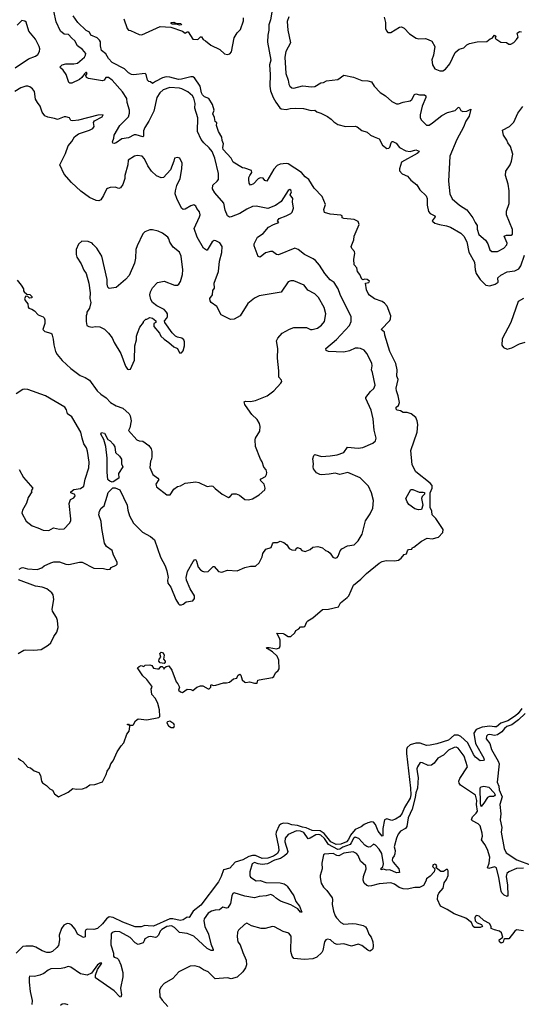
# Model space of a CAD drawing. Extents: x 2220520 to 2384350, y 721165 to 893491.
# Tile 175 of 256: x 2310382 to 2315604, y 818546 to 828785. Entities that reach past the tile are written whole.
import ezdxf

# ---------------------------------------------------------------- set-up
doc = ezdxf.new("R2010")
doc.units = 0

msp = doc.modelspace()

# ---------------------------------------------------------------- linework, layer by layer
at = {"layer": '0CON20XD'}
for points in [[(2313022, 828945), (2312993, 828785), (2312977, 828733), (2312977, 828675), (2312965, 828625), (2312962, 828552), (2312995, 828365), (2312983, 828315), (2312988, 828215), (2312985, 828095), (2312993, 828045), (2313020, 827975), (2313047, 827927), (2313089, 827869), (2313105, 827860), (2313155, 827852), (2313197, 827863), (2313255, 827867), (2313335, 827862), (2313415, 827842), (2313455, 827843), (2313476, 827826), (2313515, 827814), (2313585, 827777), (2313625, 827750), (2313652, 827722), (2313695, 827697), (2313775, 827673), (2313875, 827677), (2313895, 827670), (2313945, 827632), (2313998, 827615), (2314035, 827583), (2314072, 827568), (2314123, 827545), (2314159, 827479), (2314205, 827447), (2314225, 827450), (2314235, 827460), (2314248, 827505), (2314255, 827517), (2314265, 827520), (2314301, 827501), (2314337, 827457), (2314401, 827421), (2314445, 827416), (2314505, 827433), (2314539, 827419), (2314534, 827405), (2314521, 827395), (2314355, 827305), (2314335, 827235), (2314336, 827215), (2314365, 827182), (2314419, 827159), (2314455, 827117), (2314517, 827067), (2314546, 827015), (2314613, 826953), (2314624, 826925), (2314623, 826855), (2314639, 826789), (2314655, 826771), (2314702, 826745), (2314706, 826735), (2314676, 826695), (2314681, 826685), (2314705, 826670), (2314752, 826655), (2314825, 826642), (2314865, 826628), (2314975, 826565), (2315005, 826534), (2315035, 826475), (2315058, 826368), (2315115, 826265), (2315122, 826185), (2315134, 826145), (2315175, 826084), (2315235, 826023), (2315275, 826017), (2315332, 826035), (2315362, 826055), (2315360, 826100), (2315392, 826128), (2315457, 826163), (2315537, 826173), (2315576, 826194), (2315600, 826225), (2315635, 826337)], [(2312896, 826834), (2312845, 826845), (2312805, 826842), (2312748, 826815), (2312675, 826769), (2312585, 826734), (2312565, 826733), (2312546, 826745), (2312521, 826805), (2312507, 826877), (2312412, 826985), (2312390, 827025), (2312392, 827065), (2312439, 827105), (2312453, 827125), (2312452, 827185), (2312412, 827345), (2312385, 827414), (2312355, 827453), (2312299, 827505), (2312270, 827540), (2312232, 827622), (2312235, 827765), (2312205, 827865), (2312207, 827913), (2312195, 827970), (2312180, 827995), (2312132, 828035), (2312071, 828065), (2312045, 828072), (2311945, 828079), (2311875, 828056), (2311841, 828025), (2311810, 827975), (2311778, 827835), (2311725, 827731), (2311683, 827665), (2311671, 827629), (2311670, 827575), (2311665, 827567), (2311595, 827588), (2311572, 827588), (2311515, 827558), (2311445, 827546), (2311385, 827506), (2311365, 827499), (2311353, 827503), (2311349, 827515), (2311363, 827555), (2311366, 827585), (2311426, 827684), (2311513, 827775), (2311526, 827815), (2311526, 827844), (2311501, 827925), (2311496, 827965), (2311453, 828035), (2311345, 828155), (2311305, 828183), (2311278, 828185), (2311263, 828155), (2311245, 828150), (2311098, 828175), (2311076, 828185), (2311072, 828205), (2311083, 828225), (2311078, 828235), (2311070, 828235), (2311055, 828224), (2311030, 828185), (2311004, 828165), (2310925, 828127), (2310905, 828126), (2310893, 828133), (2310865, 828215), (2310835, 828262), (2310806, 828285), (2310802, 828295), (2310825, 828316), (2310862, 828328), (2310945, 828325), (2310985, 828335), (2311056, 828395), (2311068, 828415), (2311071, 828435), (2311035, 828475), (2310984, 828515), (2310955, 828564), (2310923, 828595), (2310891, 828631), (2310845, 828634), (2310806, 828666), (2310763, 828763), (2310736, 828875)], [(2312027, 821877), (2312044, 821845), (2312035, 821812), (2312055, 821794), (2312075, 821790), (2312125, 821822), (2312162, 821818), (2312185, 821808), (2312227, 821843), (2312265, 821859), (2312289, 821859), (2312345, 821828), (2312355, 821828), (2312372, 821845), (2312370, 821865), (2312375, 821870), (2312395, 821862), (2312425, 821864), (2312505, 821890), (2312535, 821888), (2312565, 821897), (2312609, 821931), (2312642, 821938), (2312653, 821965), (2312667, 821977), (2312675, 821979), (2312685, 821969), (2312699, 821919), (2312725, 821896), (2312735, 821892), (2312775, 821901), (2312825, 821884), (2312853, 821887), (2312862, 821915), (2312875, 821921), (2313014, 821946), (2313027, 821955), (2313046, 821994), (2313073, 822017), (2313082, 822035), (2313078, 822125), (2313062, 822165), (2313012, 822212), (2312958, 822245), (2312952, 822255), (2312978, 822258), (2313055, 822243), (2313086, 822254), (2313092, 822275), (2313092, 822332), (2313088, 822355), (2313060, 822405), (2313125, 822401), (2313137, 822395), (2313175, 822370), (2313205, 822371), (2313245, 822410), (2313257, 822433), (2313289, 822451), (2313305, 822472), (2313335, 822470), (2313350, 822475), (2313372, 822525), (2313382, 822535), (2313432, 822565), (2313535, 822650), (2313596, 822654), (2313699, 822681), (2313720, 822720), (2313791, 822775), (2313807, 822793), (2313858, 822905), (2313933, 822967), (2313992, 823025), (2314125, 823132), (2314155, 823149), (2314195, 823161), (2314282, 823158), (2314324, 823166), (2314352, 823185), (2314385, 823222), (2314409, 823231), (2314418, 823262), (2314430, 823275), (2314465, 823280), (2314470, 823295), (2314485, 823300), (2314565, 823362), (2314625, 823392), (2314675, 823388), (2314740, 823405), (2314787, 823453), (2314790, 823485), (2314715, 823598), (2314676, 823636), (2314673, 823675), (2314653, 823713), (2314654, 823865), (2314676, 823915), (2314675, 823942), (2314656, 823965), (2314505, 824084), (2314466, 824155), (2314455, 824305), (2314520, 824495), (2314527, 824575), (2314519, 824615), (2314505, 824648), (2314457, 824687), (2314415, 824702), (2314375, 824699), (2314345, 824718), (2314310, 824725), (2314300, 824735), (2314302, 824755), (2314325, 824772), (2314336, 824805), (2314323, 824875), (2314306, 824926), (2314302, 824955), (2314322, 825045), (2314309, 825079), (2314311, 825145), (2314299, 825209), (2314234, 825334), (2314183, 825505), (2314180, 825535), (2314143, 825565), (2314235, 825658), (2314243, 825675), (2314244, 825705), (2314206, 825805), (2314178, 825838), (2314155, 825854), (2314075, 825883), (2314022, 825922), (2314009, 825939), (2313993, 825975), (2313980, 826045), (2314017, 826053), (2314022, 826065), (2314000, 826085), (2313975, 826087), (2313955, 826080), (2313945, 826088), (2313924, 826134), (2313898, 826168), (2313893, 826205), (2313863, 826235), (2313860, 826295), (2313872, 826355), (2313868, 826375), (2313838, 826405), (2313832, 826425), (2313860, 826495), (2313864, 826534), (2313917, 826655), (2313906, 826686), (2313865, 826706), (2313755, 826718), (2313740, 826725), (2313738, 826745), (2313725, 826752), (2313613, 826763), (2313555, 826780), (2313548, 826812), (2313564, 826865), (2313532, 826945), (2313447, 827035), (2313390, 827125), (2313355, 827151), (2313316, 827195), (2313178, 827285), (2313155, 827290), (2313095, 827282), (2313061, 827269), (2313028, 827232), (2312955, 827107), (2312935, 827113), (2312915, 827136), (2312885, 827142), (2312865, 827130), (2312815, 827078), (2312785, 827063), (2312771, 827085), (2312766, 827125), (2312766, 827145), (2312776, 827165), (2312798, 827195), (2312795, 827217), (2312725, 827243), (2312700, 827245), (2312605, 827304), (2312582, 827345), (2312501, 827435), (2312497, 827455), (2312504, 827495), (2312489, 827529), (2312485, 827562), (2312453, 827623), (2312431, 827685), (2312433, 827713), (2312415, 827727), (2312409, 827769), (2312393, 827805), (2312406, 827845), (2312389, 827905), (2312350, 827965), (2312305, 827982), (2312285, 828005), (2312275, 828026), (2312260, 828095), (2312202, 828182), (2312185, 828192), (2312165, 828192), (2312066, 828166), (2312035, 828163), (2311945, 828189), (2311905, 828190), (2311870, 828180), (2311794, 828144), (2311765, 828123), (2311745, 828140), (2311725, 828142), (2311713, 828155), (2311699, 828215), (2311687, 828227), (2311567, 828213), (2311545, 828216), (2311515, 828234), (2311474, 828274), (2311345, 828339), (2311305, 828381), (2311278, 828429), (2311235, 828465), (2311222, 828515), (2311222, 828555), (2311213, 828573), (2311187, 828596), (2311121, 828625), (2311107, 828655), (2311075, 828672), (2310986, 828755), (2310937, 828825)], [(2313183, 828815), (2313166, 828765), (2313172, 828675), (2313200, 828545), (2313154, 828455), (2313143, 828395), (2313152, 828225), (2313178, 828155), (2313182, 828115), (2313195, 828094), (2313215, 828076), (2313235, 828072), (2313325, 828098), (2313362, 828095), (2313415, 828088), (2313455, 828092), (2313515, 828129), (2313545, 828133), (2313575, 828148), (2313692, 828165), (2313755, 828210), (2313855, 828188), (2313945, 828154), (2314005, 828149), (2314045, 828138), (2314073, 828093), (2314135, 828029), (2314191, 827995), (2314254, 827935), (2314305, 827910), (2314325, 827909), (2314375, 827929), (2314445, 827940), (2314463, 827955), (2314492, 828008), (2314505, 828013), (2314545, 828003), (2314595, 828004), (2314609, 827995), (2314611, 827975), (2314572, 827885), (2314549, 827795), (2314549, 827769), (2314561, 827745), (2314615, 827689), (2314645, 827688), (2314678, 827712), (2314775, 827788), (2314835, 827821), (2314915, 827841), (2314945, 827873), (2314958, 827875), (2314975, 827841), (2314995, 827831), (2315036, 827834), (2315078, 827855), (2315059, 827781), (2315025, 827731), (2315001, 827669), (2314931, 827539), (2314858, 827365), (2314846, 827105), (2314858, 826975), (2314882, 826922), (2314960, 826855), (2315035, 826808), (2315098, 826725), (2315124, 826675), (2315144, 826645), (2315144, 826606), (2315161, 826551), (2315231, 826491), (2315254, 826455), (2315275, 826392), (2315295, 826376), (2315355, 826373), (2315420, 826410), (2315452, 826445), (2315457, 826463), (2315424, 826535), (2315450, 826545), (2315497, 826544), (2315512, 826555), (2315512, 826605), (2315448, 826755), (2315448, 826795), (2315478, 826875), (2315477, 827005), (2315468, 827075), (2315438, 827165), (2315441, 827209), (2315487, 827275), (2315502, 827315), (2315516, 827386), (2315491, 827465), (2315462, 827505), (2315452, 827532)], [(2314177, 828813), (2314190, 828755), (2314189, 828695), (2314199, 828669), (2314215, 828653), (2314245, 828653), (2314335, 828708), (2314355, 828710), (2314385, 828697), (2314440, 828640), (2314508, 828595), (2314535, 828586), (2314605, 828589), (2314635, 828581), (2314671, 828561), (2314702, 828505), (2314690, 828415), (2314673, 828367), (2314678, 828315), (2314705, 828274), (2314755, 828254), (2314785, 828254), (2314815, 828272), (2314860, 828325), (2314916, 828444), (2314955, 828480), (2315005, 828492), (2315036, 828524), (2315065, 828538), (2315145, 828556), (2315245, 828557), (2315278, 828585), (2315300, 828595), (2315325, 828626), (2315337, 828615), (2315332, 828595), (2315337, 828587), (2315392, 828552), (2315448, 828548), (2315475, 828532), (2315495, 828530), (2315525, 828548), (2315555, 828580), (2315570, 828605), (2315562, 828645), (2315585, 828662), (2315605, 828660)], [(2310334, 828286), (2310475, 828380), (2310545, 828407), (2310570, 828425), (2310589, 828455), (2310591, 828481), (2310584, 828505), (2310545, 828582), (2310478, 828665), (2310448, 828758), (2310435, 828770), (2310405, 828777), (2310355, 828730)], [(2311466, 828796), (2311499, 828695), (2311515, 828677), (2311535, 828674), (2311625, 828631), (2311655, 828629), (2311845, 828714), (2311955, 828708), (2312075, 828667), (2312104, 828644), (2312125, 828660), (2312135, 828660), (2312183, 828583), (2312235, 828580), (2312265, 828608), (2312275, 828608), (2312291, 828581), (2312316, 828566), (2312370, 828520), (2312465, 828475), (2312515, 828431), (2312545, 828424), (2312569, 828431), (2312588, 828452), (2312613, 828597), (2312645, 828648), (2312680, 828685), (2312712, 828775), (2312710, 828805)], [(2312045, 828728), (2312015, 828740), (2311968, 828738), (2311960, 828745), (2311960, 828755), (2311985, 828759), (2312008, 828748), (2312060, 828745), (2312065, 828732), (2312045, 828728)], [(2310355, 826078), (2310396, 826026), (2310420, 825985), (2310420, 825965), (2310428, 825955), (2310455, 825930), (2310487, 825927), (2310510, 825905), (2310508, 825892), (2310485, 825890), (2310468, 825908), (2310445, 825910), (2310433, 825885), (2310438, 825865), (2310465, 825830), (2310470, 825795), (2310478, 825785), (2310510, 825775), (2310536, 825756), (2310574, 825715), (2310628, 825695), (2310638, 825685), (2310644, 825664), (2310642, 825625), (2310623, 825565), (2310644, 825544), (2310705, 825527), (2310715, 825517), (2310732, 825462), (2310738, 825405), (2310756, 825335), (2310772, 825305), (2310825, 825242), (2310915, 825159), (2311010, 825085), (2311065, 825066), (2311107, 825037), (2311189, 824925), (2311225, 824891), (2311282, 824852), (2311328, 824805), (2311385, 824769), (2311455, 824747), (2311520, 824685), (2311531, 824665), (2311541, 824615), (2311529, 824541), (2311515, 824513), (2311603, 824415), (2311626, 824404), (2311665, 824401), (2311727, 824357), (2311752, 824322), (2311759, 824295), (2311759, 824241), (2311754, 824216), (2311742, 824195), (2311738, 824128), (2311769, 824055), (2311819, 824019), (2311829, 824005), (2311799, 823955), (2311807, 823927), (2311915, 823843), (2311948, 823845), (2311985, 823902), (2312025, 823932), (2312055, 823938), (2312105, 823964), (2312215, 823978), (2312245, 823971), (2312335, 823930), (2312375, 823939), (2312394, 823934), (2312415, 823911), (2312491, 823851), (2312555, 823818), (2312573, 823827), (2312596, 823854), (2312635, 823854), (2312671, 823841), (2312725, 823797), (2312762, 823792), (2312806, 823804), (2312875, 823844), (2312934, 823895), (2312936, 823915), (2312926, 823955), (2312884, 823995), (2312895, 824009), (2312941, 824035), (2312951, 824055), (2312954, 824076), (2312946, 824105), (2312922, 824132), (2312905, 824187), (2312889, 824215), (2312838, 824345), (2312832, 824415), (2312838, 824435), (2312882, 824505), (2312886, 824555), (2312879, 824585), (2312855, 824627), (2312800, 824680), (2312758, 824738), (2312727, 824785), (2312718, 824812), (2312732, 824818), (2312785, 824814), (2312835, 824824), (2312958, 824875), (2313027, 824925), (2313102, 825005), (2313109, 825021), (2313108, 825035), (2313078, 825068), (2313081, 825135), (2313066, 825265), (2313070, 825365), (2313056, 825445), (2313068, 825472), (2313113, 825525), (2313192, 825568), (2313235, 825583), (2313366, 825586), (2313408, 825565), (2313425, 825563), (2313482, 825578), (2313525, 825609), (2313555, 825648), (2313567, 825725), (2313552, 825792), (2313493, 825895), (2313455, 825936), (2313382, 825972), (2313344, 826024), (2313235, 826068), (2313205, 826069), (2313175, 826059), (2313105, 825951), (2312875, 825913), (2312825, 825891), (2312758, 825835), (2312676, 825705), (2312615, 825670), (2312575, 825668), (2312479, 825715), (2312435, 825804), (2312375, 825843), (2312363, 825863), (2312361, 825885), (2312388, 825925), (2312392, 825968), (2312409, 825995), (2312408, 826045), (2312452, 826165), (2312462, 826275), (2312486, 826364), (2312488, 826425), (2312464, 826464), (2312425, 826486), (2312405, 826489), (2312385, 826476), (2312335, 826390), (2312325, 826387), (2312295, 826410), (2312229, 826525), (2312199, 826615), (2312253, 826735), (2312259, 826755), (2312255, 826787), (2312225, 826823), (2312215, 826847), (2312195, 826860), (2312165, 826851), (2312105, 826814), (2312085, 826812), (2312065, 826824), (2312016, 826926), (2312001, 826975), (2312003, 827005), (2312018, 827062), (2312051, 827135), (2312070, 827235), (2312072, 827295), (2312050, 827345), (2312025, 827352), (2311994, 827346), (2311987, 827313), (2311952, 827225), (2311878, 827145), (2311855, 827140), (2311805, 827161), (2311755, 827210), (2311716, 827265), (2311680, 827340), (2311656, 827366), (2311605, 827372), (2311577, 827365), (2311511, 827325), (2311506, 827275), (2311478, 827165), (2311475, 827135), (2311455, 827070), (2311432, 827038), (2311415, 827031), (2311375, 827042), (2311325, 827041), (2311295, 827031), (2311285, 827022), (2311254, 826956), (2311227, 826913), (2311205, 826900), (2311178, 826905), (2311107, 826935), (2311018, 827002), (2310922, 827092), (2310845, 827178), (2310801, 827275), (2310860, 827395), (2310887, 827473), (2310925, 827520), (2310952, 827568), (2310995, 827598), (2311108, 827635), (2311143, 827655), (2311157, 827675), (2311150, 827715), (2311160, 827735), (2311241, 827775), (2311252, 827795), (2311195, 827794), (2310995, 827739), (2310935, 827734), (2310915, 827738), (2310900, 827765), (2310864, 827774), (2310844, 827774), (2310775, 827746), (2310745, 827759), (2310675, 827771), (2310642, 827785), (2310617, 827825), (2310596, 827885), (2310569, 827925), (2310548, 827958), (2310535, 828039), (2310514, 828065), (2310487, 828087), (2310465, 828095), (2310445, 828093), (2310394, 828076), (2310330, 828040)], [(2315452, 827532), (2315418, 827585), (2315408, 827635), (2315481, 827675), (2315525, 827718), (2315569, 827815), (2315618, 827882)], [(2310375, 823070), (2310400, 823085), (2310415, 823087), (2310464, 823074), (2310565, 823068), (2310614, 823086), (2310638, 823105), (2310705, 823137), (2310736, 823146), (2310795, 823146), (2310863, 823123), (2310895, 823119), (2311005, 823144), (2311034, 823144), (2311155, 823081), (2311255, 823078), (2311295, 823068), (2311325, 823070), (2311335, 823090), (2311385, 823112), (2311396, 823124), (2311398, 823145), (2311359, 823215), (2311346, 823266), (2311286, 823306), (2311265, 823342), (2311236, 823495), (2311231, 823565), (2311207, 823635), (2311211, 823675), (2311231, 823705), (2311260, 823730), (2311291, 823831), (2311303, 823867), (2311353, 823917), (2311376, 823916), (2311426, 823896), (2311499, 823735), (2311506, 823685), (2311525, 823626), (2311565, 823550), (2311661, 823455), (2311745, 823410), (2311785, 823375), (2311846, 823195), (2311897, 823105), (2311915, 823055), (2311927, 822985), (2311919, 822955), (2311924, 822925), (2311956, 822885), (2312009, 822755), (2312035, 822710), (2312045, 822700), (2312065, 822700), (2312085, 822708), (2312115, 822732), (2312185, 822743), (2312203, 822765), (2312201, 822795), (2312158, 822865), (2312119, 822955), (2312116, 822985), (2312128, 823045), (2312188, 823152), (2312205, 823170), (2312215, 823168), (2312221, 823155), (2312241, 823091), (2312264, 823064), (2312285, 823050), (2312306, 823044), (2312344, 823046), (2312395, 823100), (2312405, 823098), (2312450, 823045), (2312485, 823040), (2312545, 823059), (2312645, 823053), (2312725, 823088), (2312785, 823101), (2312835, 823103), (2312874, 823136), (2312905, 823200), (2312913, 823235), (2312945, 823278), (2313000, 823295), (2313013, 823335), (2313025, 823348), (2313065, 823349), (2313095, 823363), (2313130, 823350), (2313162, 823325), (2313188, 823285), (2313215, 823273), (2313255, 823270), (2313260, 823285), (2313275, 823298), (2313300, 823285), (2313320, 823265), (2313355, 823253), (2313405, 823277), (2313435, 823300), (2313485, 823308), (2313534, 823294), (2313566, 823266), (2313594, 823254), (2313615, 823237), (2313642, 823195), (2313665, 823187), (2313685, 823192), (2313698, 823205), (2313718, 823262), (2313735, 823284), (2313795, 823312), (2313865, 823325), (2313906, 823364), (2313946, 823435), (2313981, 823575), (2314029, 823645), (2314057, 823705), (2314064, 823786), (2314043, 823865), (2314013, 823933), (2313925, 824020), (2313798, 824078), (2313715, 824054), (2313665, 824069), (2313605, 824058), (2313525, 824051), (2313505, 824056), (2313473, 824073), (2313440, 824115), (2313437, 824135), (2313442, 824165), (2313433, 824217), (2313445, 824253), (2313455, 824264), (2313525, 824244), (2313615, 824249), (2313685, 824261), (2313755, 824284), (2313795, 824339), (2313905, 824330), (2313955, 824338), (2314058, 824382), (2314084, 824405), (2314092, 824435), (2314072, 824515), (2314062, 824635), (2314040, 824725), (2313984, 824845), (2313986, 824855), (2314033, 824917), (2314070, 824950), (2314081, 824985), (2314056, 825115), (2314043, 825145), (2314051, 825185), (2314046, 825215), (2313997, 825313), (2313967, 825347), (2313931, 825365), (2313905, 825370), (2313875, 825370), (2313815, 825343), (2313755, 825327), (2313595, 825334), (2313573, 825345), (2313569, 825365), (2313681, 825459), (2313814, 825605), (2313832, 825648), (2313831, 825695), (2313719, 825929), (2313698, 825988), (2313655, 826051), (2313615, 826079), (2313557, 826145), (2313503, 826233), (2313461, 826281), (2313438, 826298), (2313345, 826345), (2313279, 826395), (2313245, 826411), (2313075, 826340), (2313055, 826342), (2313015, 826374), (2312994, 826376), (2312939, 826361), (2312885, 826317), (2312865, 826323), (2312821, 826435), (2312824, 826456), (2312858, 826522), (2312915, 826561), (2312973, 826627), (2313025, 826656), (2313080, 826675), (2313067, 826695), (2313082, 826718), (2313156, 826744), (2313205, 826769), (2313218, 826785), (2313231, 826825), (2313222, 826892), (2313224, 826925), (2313199, 826965), (2313210, 826995), (2313205, 827012), (2313195, 827020), (2313175, 827008), (2313105, 826895), (2313045, 826853), (2312965, 826822), (2312896, 826834)], [(2311515, 825148), (2311535, 825150), (2311577, 825245), (2311581, 825395), (2311597, 825455), (2311597, 825495), (2311607, 825525), (2311633, 825587), (2311670, 825635), (2311670, 825645), (2311695, 825670), (2311705, 825670), (2311735, 825688), (2311765, 825682), (2311800, 825655), (2311800, 825635), (2311780, 825625), (2311780, 825595), (2311838, 825525), (2311852, 825495), (2311885, 825462), (2311935, 825430), (2311985, 825382), (2312026, 825366), (2312045, 825320), (2312065, 825320), (2312085, 825340), (2312098, 825395), (2312098, 825435), (2312090, 825455), (2312070, 825475), (2312025, 825484), (2312004, 825494), (2311968, 825528), (2311892, 825635), (2311890, 825655), (2311915, 825682), (2311921, 825699), (2311919, 825725), (2311909, 825745), (2311885, 825770), (2311809, 825809), (2311766, 825846), (2311746, 825875), (2311737, 825925), (2311744, 825956), (2311764, 825996), (2311815, 826051), (2311885, 826066), (2311995, 826024), (2312024, 826026), (2312039, 826035), (2312055, 826062), (2312078, 826135), (2312079, 826185), (2312063, 826325), (2312047, 826367), (2311978, 826418), (2311945, 826472), (2311935, 826508), (2311923, 826525), (2311867, 826565), (2311823, 826585), (2311765, 826601), (2311735, 826601), (2311685, 826578), (2311665, 826558), (2311605, 826434), (2311592, 826395), (2311587, 826304), (2311577, 826255), (2311520, 826125), (2311484, 826085), (2311385, 826000), (2311315, 825990), (2311300, 826005), (2311293, 826035), (2311294, 826085), (2311238, 826325), (2311185, 826408), (2311148, 826448), (2311135, 826461), (2311095, 826478), (2311028, 826482), (2310995, 826450), (2310970, 826395), (2310970, 826345), (2310978, 826315), (2311022, 826245), (2311050, 826180), (2311073, 826145), (2311103, 826045), (2311117, 825945), (2311112, 825885), (2311122, 825845), (2311108, 825785), (2311082, 825745), (2311082, 825725), (2311073, 825705), (2311073, 825645), (2311082, 825605), (2311103, 825593), (2311135, 825588), (2311166, 825594), (2311215, 825591), (2311265, 825567), (2311307, 825525), (2311345, 825478), (2311367, 825427), (2311434, 825315), (2311485, 825182), (2311505, 825152), (2311515, 825148)], [(2315627, 825885), (2315572, 825855), (2315496, 825635), (2315403, 825465), (2315402, 825402), (2315417, 825375), (2315455, 825359), (2315505, 825373), (2315584, 825416), (2315645, 825431)], [(2310685, 823474), (2310735, 823501), (2310795, 823488), (2310845, 823492), (2310901, 823549), (2310913, 823575), (2310914, 823595), (2310898, 823755), (2310912, 823795), (2310945, 823813), (2310959, 823835), (2310955, 823846), (2310913, 823865), (2310914, 823875), (2310945, 823901), (2311015, 823910), (2311049, 823935), (2311062, 824008), (2311101, 824125), (2311104, 824184), (2311089, 824299), (2311077, 824333), (2311051, 824375), (2311031, 824435), (2311020, 824495), (2310935, 824638), (2310924, 824654), (2310881, 824685), (2310868, 824728), (2310851, 824755), (2310652, 824872), (2310465, 824941), (2310434, 824944), (2310415, 824939), (2310345, 824893)], [(2311345, 823975), (2311319, 823985), (2311305, 823995), (2311301, 824005), (2311291, 824081), (2311292, 824225), (2311278, 824345), (2311259, 824419), (2311226, 824475), (2311235, 824493), (2311264, 824484), (2311300, 824420), (2311323, 824405), (2311355, 824372), (2311373, 824343), (2311380, 824285), (2311422, 824245), (2311442, 824215), (2311442, 824165), (2311456, 824135), (2311411, 824065), (2311414, 824016), (2311355, 823979), (2311345, 823975)], [(2310375, 824108), (2310422, 824025), (2310518, 823915), (2310503, 823887), (2310508, 823875), (2310470, 823815), (2310452, 823758), (2310410, 823685), (2310404, 823654), (2310450, 823570), (2310512, 823522), (2310572, 823502), (2310628, 823478), (2310685, 823474)], [(2314535, 823687), (2314495, 823700), (2314434, 823745), (2314415, 823771), (2314403, 823807), (2314452, 823898), (2314475, 823898), (2314541, 823871), (2314583, 823873), (2314597, 823867), (2314595, 823852), (2314573, 823827), (2314564, 823805), (2314580, 823735), (2314565, 823692), (2314535, 823687)], [(2310367, 822193), (2310425, 822228), (2310445, 822233), (2310530, 822230), (2310606, 822234), (2310680, 822280), (2310706, 822305), (2310739, 822371), (2310769, 822415), (2310783, 822465), (2310776, 822536), (2310765, 822570), (2310724, 822634), (2310719, 822655), (2310736, 822755), (2310729, 822805), (2310715, 822826), (2310665, 822865), (2310615, 822885), (2310545, 822895), (2310371, 822961)], [(2311885, 822090), (2311845, 822097), (2311830, 822115), (2311833, 822135), (2311850, 822155), (2311842, 822195), (2311855, 822208), (2311875, 822200), (2311886, 822176), (2311880, 822135), (2311896, 822115), (2311897, 822105), (2311885, 822090)], [(2310367, 821107), (2310390, 821085), (2310415, 821072), (2310465, 821012), (2310496, 821006), (2310534, 820974), (2310580, 820955), (2310598, 820925), (2310609, 820865), (2310618, 820848), (2310662, 820822), (2310695, 820788), (2310725, 820772), (2310743, 820733), (2310785, 820704), (2310887, 820753), (2310935, 820789), (2310975, 820782), (2311035, 820787), (2311075, 820799), (2311113, 820827), (2311165, 820832), (2311245, 820860), (2311282, 820935), (2311291, 820969), (2311316, 821005), (2311332, 821045), (2311356, 821076), (2311398, 821172), (2311439, 821235), (2311467, 821265), (2311498, 821355), (2311520, 821385), (2311530, 821435), (2311520, 821450), (2311505, 821452), (2311505, 821460), (2311515, 821460), (2311520, 821450), (2311555, 821448), (2311566, 821454), (2311588, 821492), (2311615, 821513), (2311705, 821503), (2311832, 821528), (2311842, 821538), (2311838, 821608), (2311819, 821675), (2311797, 821725), (2311758, 821768), (2311750, 821825), (2311760, 821845), (2311758, 821855), (2311705, 821923), (2311665, 821962), (2311610, 822045), (2311625, 822060), (2311645, 822068), (2311675, 822060), (2311688, 822072), (2311735, 822076), (2311758, 822068), (2311775, 822042), (2311816, 822034), (2311834, 822036), (2311851, 822059), (2311865, 822060), (2311880, 822045), (2311885, 822030), (2311890, 822045), (2311905, 822058), (2311936, 822066), (2311965, 822020), (2312011, 821901), (2312027, 821877)], [(2315608, 821622), (2315570, 821570), (2315543, 821545), (2315462, 821495), (2315392, 821468), (2315345, 821432), (2315325, 821430), (2315275, 821438), (2315195, 821428), (2315135, 821402), (2315110, 821365), (2315128, 821258), (2315215, 821105), (2315216, 821085), (2315205, 821080), (2315175, 821076), (2315125, 821117), (2315105, 821144), (2315046, 821266), (2314975, 821332), (2314947, 821345), (2314905, 821345), (2314845, 821293), (2314725, 821255), (2314655, 821239), (2314615, 821238), (2314550, 821260), (2314505, 821261), (2314446, 821244), (2314415, 821218), (2314408, 821195), (2314409, 821155), (2314450, 820795), (2314452, 820725), (2314445, 820689), (2314389, 820591), (2314365, 820532), (2314340, 820500), (2314295, 820472), (2314255, 820458), (2314205, 820474), (2314179, 820465), (2314162, 820375), (2314161, 820299), (2314154, 820295), (2314115, 820345), (2314085, 820416), (2314065, 820441), (2314045, 820445), (2314005, 820434), (2313968, 820415), (2313938, 820392), (2313875, 820365), (2313824, 820306), (2313805, 820258), (2313785, 820235), (2313725, 820210), (2313675, 820208), (2313622, 820235), (2313551, 820321), (2313508, 820348), (2313425, 820353), (2313365, 820380), (2313325, 820387), (2313275, 820405), (2313215, 820412), (2313175, 820427), (2313125, 820428), (2313101, 820419), (2313084, 820405), (2313051, 820335), (2313047, 820315), (2313076, 820185), (2313078, 820145), (2313066, 820114), (2313025, 820085)], [(2315645, 821569), (2315575, 821503), (2315505, 821453), (2315454, 821436), (2315429, 821415), (2315402, 821378), (2315355, 821349), (2315325, 821342), (2315275, 821352), (2315255, 821349), (2315241, 821335), (2315237, 821307), (2315277, 821257), (2315293, 821195), (2315362, 821075), (2315372, 821045), (2315352, 820855), (2315370, 820815), (2315372, 820775), (2315403, 820705), (2315381, 820625), (2315391, 820525), (2315384, 820465), (2315399, 820385), (2315395, 820335), (2315424, 820165), (2315445, 820121), (2315557, 820047), (2315705, 819991)], [(2311985, 821423), (2311993, 821445), (2311985, 821462), (2311945, 821489), (2311920, 821485), (2311914, 821475), (2311916, 821465), (2311932, 821442), (2311960, 821425), (2311985, 821423)], [(2315625, 819961), (2315555, 819957), (2315474, 819925), (2315454, 819905), (2315447, 819875), (2315460, 819785), (2315464, 819676), (2315455, 819666), (2315425, 819679), (2315401, 819705), (2315393, 819723), (2315370, 819865), (2315345, 819964), (2315325, 819976), (2315265, 819959), (2315250, 819965), (2315268, 820015), (2315276, 820075), (2315250, 820155), (2315225, 820207), (2315188, 820255), (2315198, 820295), (2315195, 820325), (2315175, 820402), (2315155, 820422), (2315095, 820454), (2315086, 820465), (2315094, 820495), (2315135, 820533), (2315146, 820554), (2315138, 820625), (2315141, 820665), (2315125, 820720), (2314972, 820825), (2314955, 820845), (2314954, 820865), (2314965, 820895), (2315042, 821015), (2315009, 821125), (2314945, 821210), (2314925, 821219), (2314905, 821218), (2314845, 821187), (2314795, 821135), (2314733, 821107), (2314695, 821054), (2314667, 821033), (2314635, 821030), (2314575, 821058), (2314551, 821059), (2314522, 821015), (2314517, 820995), (2314520, 820965), (2314531, 820905), (2314522, 820795), (2314505, 820745), (2314499, 820695), (2314466, 820575), (2314424, 820485), (2314413, 820395), (2314398, 820375), (2314345, 820345), (2314322, 820315), (2314304, 820275), (2314281, 820185), (2314289, 820145), (2314288, 820112), (2314281, 820089), (2314263, 820065), (2314260, 820045), (2314269, 820025), (2314328, 819955), (2314337, 819915), (2314305, 819913), (2314235, 819945), (2314202, 819942), (2314165, 819950), (2314143, 819945), (2314145, 819960), (2314163, 819977), (2314168, 820005), (2314152, 820115), (2314125, 820160), (2314085, 820202), (2314065, 820211), (2314035, 820184), (2314015, 820181), (2313995, 820188), (2313975, 820200), (2313911, 820271), (2313875, 820285), (2313855, 820270), (2313834, 820225), (2313821, 820209), (2313745, 820179), (2313715, 820159), (2313695, 820156), (2313598, 820208), (2313555, 820269), (2313515, 820305), (2313495, 820311), (2313465, 820307), (2313405, 820272), (2313385, 820266), (2313341, 820331), (2313304, 820346), (2313265, 820348), (2313178, 820312), (2313145, 820272), (2313141, 820235), (2313173, 820135), (2313165, 820115), (2313140, 820090), (2313098, 820062), (2313035, 820044), (2312963, 820007), (2312905, 820001), (2312866, 820006), (2312825, 820020), (2312801, 820005), (2312778, 819925), (2312778, 819885), (2312785, 819869), (2312845, 819829), (2312885, 819832), (2312945, 819813), (2313095, 819809), (2313135, 819797), (2313155, 819784), (2313167, 819775), (2313234, 819675), (2313255, 819614), (2313293, 819565), (2313320, 819505), (2313305, 819505), (2313277, 819537), (2313205, 819579), (2313097, 819617), (2313055, 819645), (2313024, 819674), (2312997, 819686), (2312946, 819674), (2312875, 819668), (2312825, 819654), (2312725, 819671), (2312615, 819705), (2312602, 819698), (2312589, 819675), (2312576, 819594), (2312550, 819550), (2312535, 819544), (2312495, 819556), (2312462, 819528), (2312415, 819525), (2312380, 819515), (2312345, 819492), (2312301, 819435), (2312298, 819415), (2312310, 819355), (2312348, 819275), (2312373, 819175), (2312397, 819115), (2312395, 819104), (2312375, 819104), (2312335, 819126), (2312195, 819255), (2312125, 819281), (2312044, 819294), (2311992, 819345), (2311963, 819363), (2311915, 819355), (2311860, 819325), (2311845, 819307), (2311826, 819264), (2311806, 819244), (2311795, 819241), (2311745, 819250), (2311723, 819247), (2311686, 819225), (2311678, 819205), (2311668, 819185), (2311615, 819166), (2311585, 819184), (2311531, 819241), (2311425, 819299), (2311375, 819303), (2311346, 819294), (2311335, 819280), (2311329, 819165), (2311357, 819077), (2311360, 819045), (2311365, 819035), (2311395, 819027), (2311410, 819010), (2311434, 818955), (2311456, 818875), (2311455, 818830), (2311431, 818715), (2311441, 818645), (2311435, 818620), (2311425, 818622), (2311365, 818685), (2311172, 818822), (2311172, 818848), (2311191, 818909), (2311237, 818975), (2311219, 818975), (2311192, 818955), (2311131, 818869), (2311085, 818849), (2311015, 818862), (2310915, 818933), (2310885, 818940), (2310850, 818925), (2310815, 818919), (2310705, 818914), (2310678, 818902), (2310634, 818866), (2310592, 818848), (2310536, 818836), (2310485, 818839), (2310479, 818825), (2310479, 818775), (2310490, 818680), (2310512, 818585), (2310510, 818545)], [(2315185, 820604), (2315179, 820635), (2315175, 820797), (2315185, 820807), (2315215, 820813), (2315265, 820805), (2315322, 820745), (2315332, 820725), (2315325, 820712), (2315315, 820708), (2315274, 820706), (2315253, 820697), (2315215, 820638), (2315185, 820604)], [(2315625, 819311), (2315555, 819319), (2315535, 819306), (2315475, 819228), (2315432, 819228), (2315422, 819218), (2315415, 819192), (2315395, 819182), (2315376, 819196), (2315374, 819215), (2315410, 819245), (2315398, 819288), (2315378, 819308), (2315325, 819321), (2315288, 819335), (2315288, 819355), (2315271, 819385), (2315215, 819417), (2315165, 819462), (2315142, 819468), (2315127, 819463), (2315121, 819445), (2315123, 819415), (2315144, 819394), (2315188, 819375), (2315200, 819355), (2315175, 819343), (2315115, 819346), (2315104, 819354), (2315084, 819395), (2315025, 819442), (2314905, 819486), (2314832, 819532), (2314761, 819565), (2314732, 819635), (2314734, 819676), (2314745, 819701), (2314789, 819755), (2314801, 819809), (2314826, 819845), (2314842, 819885), (2314842, 819935), (2314835, 819948), (2314825, 819948), (2314795, 819928), (2314765, 819928), (2314718, 819965), (2314724, 819985), (2314717, 819997), (2314705, 820003), (2314685, 819997), (2314679, 819985), (2314682, 819975), (2314702, 819955), (2314696, 819924), (2314653, 819877), (2314618, 819852), (2314611, 819825), (2314585, 819781), (2314545, 819759), (2314495, 819762), (2314415, 819743), (2314375, 819747), (2314332, 819762), (2314285, 819795), (2314245, 819808), (2314125, 819800), (2314045, 819776), (2314015, 819775), (2313995, 819781), (2313967, 819805), (2313958, 819835), (2313961, 819875), (2313989, 819955), (2313986, 819985), (2313929, 820035), (2313905, 820092), (2313888, 820115), (2313852, 820132), (2313755, 820116), (2313705, 820091), (2313683, 820093), (2313645, 820115), (2313555, 820108), (2313545, 820100), (2313527, 820015), (2313530, 819955), (2313510, 819885), (2313510, 819865), (2313521, 819805), (2313544, 819765), (2313579, 819729), (2313634, 819654), (2313639, 819635), (2313636, 819585), (2313647, 819515), (2313666, 819465), (2313680, 819445), (2313726, 819395), (2313755, 819378), (2313845, 819385), (2313883, 819383), (2313956, 819366), (2313982, 819352), (2314000, 819325), (2314018, 819275), (2314040, 819245), (2314057, 819195), (2314063, 819155), (2314058, 819122), (2314045, 819107), (2314025, 819100), (2314005, 819107), (2313945, 819158), (2313905, 819171), (2313835, 819152), (2313755, 819176), (2313685, 819166), (2313659, 819179), (2313619, 819215), (2313585, 819224), (2313569, 819215), (2313554, 819195), (2313536, 819105), (2313526, 819085), (2313474, 819035), (2313435, 819019), (2313345, 819010), (2313235, 819022), (2313218, 819045), (2313206, 819095), (2313208, 819255), (2313185, 819286), (2313123, 819303), (2313035, 819351), (2313015, 819354), (2312937, 819333), (2312894, 819334), (2312795, 819361), (2312745, 819391), (2312723, 819377), (2312661, 819315), (2312650, 819295), (2312646, 819246), (2312654, 819195), (2312678, 819165), (2312704, 819085), (2312739, 819005), (2312744, 818955), (2312733, 818925), (2312705, 818882), (2312645, 818828), (2312585, 818811), (2312545, 818821), (2312415, 818811), (2312345, 818883), (2312295, 818904), (2312255, 818931), (2312205, 818946), (2312155, 818941), (2312095, 818911), (2312038, 818885), (2311975, 818813), (2311887, 818763), (2311854, 818726), (2311838, 818695), (2311842, 818625), (2311865, 818590), (2311924, 818524)], [(2313025, 820085), (2312965, 820065), (2312907, 820063), (2312835, 820094), (2312805, 820094), (2312768, 820082), (2312705, 820047), (2312626, 820024), (2312569, 819961), (2312505, 819943), (2312480, 819875), (2312450, 819820), (2312268, 819575), (2312189, 819515), (2312145, 819450), (2312125, 819451), (2312082, 819425), (2312054, 819416), (2311975, 819434), (2311945, 819433), (2311775, 819358), (2311721, 819361), (2311685, 819365), (2311645, 819352), (2311585, 819353), (2311455, 819399), (2311355, 819447), (2311315, 819455), (2311285, 819436), (2311245, 819384), (2311191, 819335), (2311155, 819325), (2311085, 819326), (2311070, 819320), (2311062, 819305), (2311063, 819247), (2311045, 819240), (2310985, 819275), (2310958, 819328), (2310921, 819371), (2310902, 819382), (2310875, 819385), (2310841, 819369), (2310817, 819335), (2310792, 819265), (2310795, 819215), (2310785, 819157), (2310770, 819135), (2310725, 819096), (2310696, 819084), (2310665, 819084), (2310615, 819102), (2310550, 819140), (2310520, 819150), (2310445, 819151), (2310415, 819146), (2310345, 819078)], [(2310885, 818540), (2310852, 818552), (2310825, 818548), (2310807, 818533)]]:
    msp.add_lwpolyline(points, dxfattribs=at)

doc.saveas('drawing.dxf')
